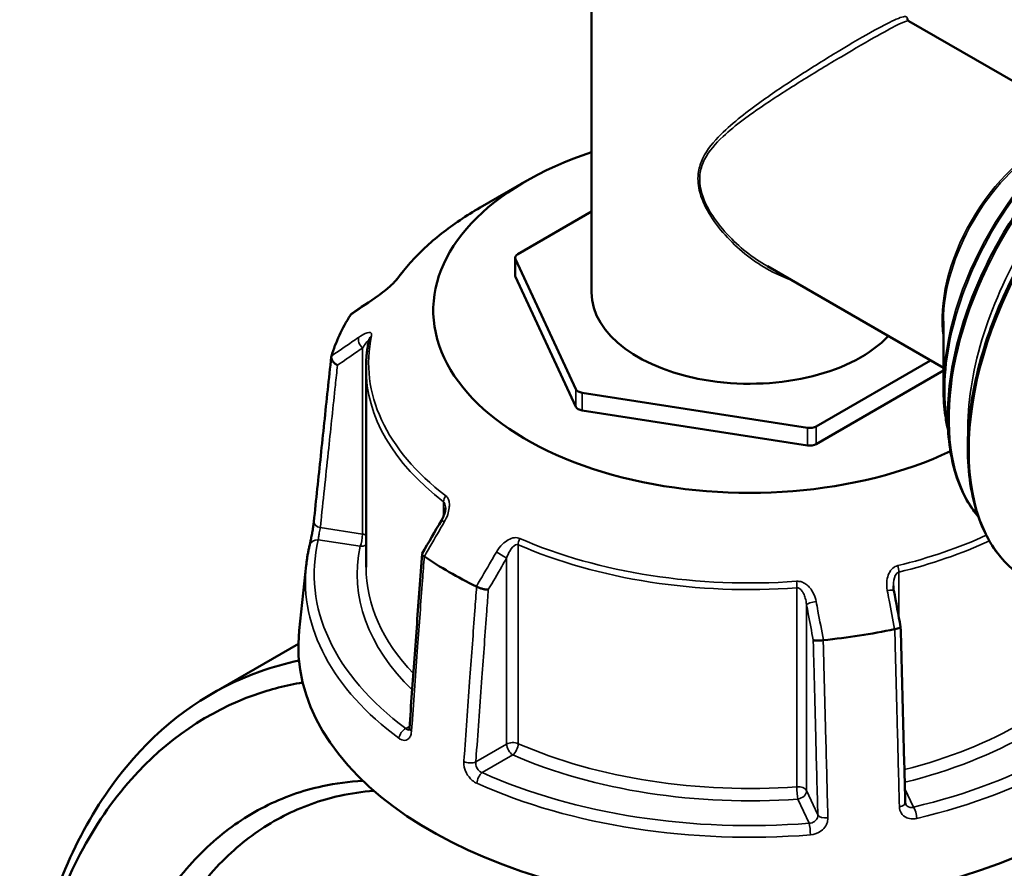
# Model space of a CAD drawing. Header units: millimetres. Extents: x 0 to 926, y 0 to 970.
# Tile 15 of 17: x 652 to 764, y 826 to 922. Entities that reach past the tile are written whole.
import ezdxf

# ---------------------------------------------------------------- set-up
doc = ezdxf.new("R2010")
doc.units = ezdxf.units.MM
doc.layers.add('Visible (ANSI)', color=7, linetype='Continuous', lineweight=50)
doc.layers.add('Visible Narrow (ANSI)', color=7, linetype='Continuous', lineweight=35)

msp = doc.modelspace()

# ---------------------------------------------------------------- linework, layer by layer
at = {"layer": 'Visible (ANSI)'}
for p, q in [((716.986, 927.043), (716.986, 890.702)), ((772.756, 909.895), (752.851, 921.387)), ((709.557, 903.296), (704.39, 900.313)), ((716.986, 899.87), (708.642, 895.053)), ((708.35, 892.645), (708.35, 894.645)), ((708.384, 894.496), (715.213, 879.781)), ((756.756, 882.182), (736.851, 893.675)), ((708.384, 892.495), (715.213, 877.781)), ((756.756, 887.474), (756.756, 879.875)), ((742.372, 875.58), (755.282, 883.033)), ((691.486, 882.158), (691.486, 859.675)), ((742.372, 873.579), (756.756, 881.884)), ((715.92, 879.373), (741.406, 875.43)), ((715.92, 877.372), (741.406, 873.43)), ((684.727, 859.907), (683.934, 852.516)), ((683.839, 851.004), (674.066, 845.362))]:
    msp.add_line(p, q, dxfattribs=at)
for centre, major_axis, ratio, start_param, end_param in [((734.836, 888.702), (-35.749, 0), 0.5773503, 5.2351943, 8.5421933), ((709.35, 894.645), (-1, 0), 0.5773503, 5.4977871, 6.5449847), ((709.35, 892.645), (-1, 0), 0.5773503, 0, 0.2617994), ((734.836, 890.702), (-17.85, 0), 0.5773503, 0, 2.6439056), ((11639.525, -9735.365), (-14681.182, 6105.926), 0.7811665, 5.8147921, 5.8150737), ((734.836, 878.7), (-47.999, 0), 0.5773503, 5.9345816, 6.1081903), ((716.179, 879.931), (-1, 0), 0.5773503, 0.2617994, 1.3089969), ((716.179, 877.93), (-1, 0), 0.5773503, 0.2617994, 1.3089969), ((741.665, 875.988), (-1, 0), 0.5773503, 1.3089969, 2.3561945), ((741.665, 873.987), (-1, 0), 0.5773503, 1.3089969, 2.3561945), ((8684.063, -3784.601), (-8000.893, -13857.955), 0.5773851, 4.7102263, 4.7104977), ((734.836, 878.7), (-47.999, 0), 0.5773503, 0.6985938, 0.8722025), ((-2132.937, -2062.182), (-2409.457, 15580.337), 0.2116443, 4.8677793, 4.8680463), ((734.836, 878.7), (-47.999, 0), 0.5773503, 1.7457914, 1.9194001), ((734.836, 850.694), (51, 0), 0.5773503, 3.0796893, 6.1619813)]:
    msp.add_ellipse(centre, major_axis=major_axis, ratio=ratio, start_param=start_param, end_param=end_param, dxfattribs=at)
for points, knots in [([(752.851, 921.387), (752.828, 921.4), (752.804, 921.418), (752.761, 921.46), (752.742, 921.485), (752.714, 921.532), (752.704, 921.554), (752.692, 921.592), (752.689, 921.607), (752.686, 921.628), (752.686, 921.634), (752.686, 921.635)], [9.36003449, 9.36003449, 9.36003449, 9.36003449, 9.40371933, 9.40371933, 9.44740416, 9.44740416, 9.49108899, 9.49108899, 9.53477383, 9.53477383, 9.57845866, 9.57845866, 9.57845866, 9.57845866]), ([(760.694, 865.379), (760.284, 865.863), (759.908, 866.39), (758.547, 868.654), (757.852, 870.705), (757.149, 875.347), (757.155, 877.947), (757.875, 883.409), (758.589, 886.272), (760.65, 891.968), (761.995, 894.801), (765.18, 900.152), (767.019, 902.671), (771.008, 907.146), (773.159, 909.1), (777.562, 912.246), (779.815, 913.435), (784.197, 914.914), (786.328, 915.206), (788.626, 914.989), (788.954, 914.944), (789.277, 914.886)], [4.1310169, 4.1310169, 4.1310169, 4.1310169, 4.236488, 4.236488, 4.5530946, 4.5530946, 4.8754862, 4.8754862, 5.1982962, 5.1982962, 5.5206165, 5.5206165, 5.842752, 5.842752, 6.1651307, 6.1651307, 6.4879962, 6.4879962, 6.8100287, 6.8100287, 6.8645574, 6.8645574, 6.8645574, 6.8645574]), ([(766.283, 858.207), (764.576, 859.192), (763.139, 860.641), (760.93, 864.325), (760.171, 866.574), (759.407, 871.662), (759.416, 874.51), (760.209, 880.494), (760.994, 883.63), (763.255, 889.87), (764.73, 892.972), (768.221, 898.835), (770.236, 901.594), (774.607, 906.495), (776.963, 908.635), (781.785, 912.078), (784.251, 913.38), (789.046, 914.999), (791.376, 915.318), (795.251, 914.954), (796.859, 914.454), (798.283, 913.632)], [3.9269908, 3.9269908, 3.9269908, 3.9269908, 4.2373696, 4.2373696, 4.5543041, 4.5543041, 4.8764985, 4.8764985, 5.1990605, 5.1990605, 5.5211753, 5.5211753, 5.8431225, 5.8431225, 6.1652919, 6.1652919, 6.4879063, 6.4879063, 6.8097681, 6.8097681, 7.0685835, 7.0685835, 7.0685835, 7.0685835]), ([(704.39, 900.313), (703.601, 899.857), (702.841, 899.383), (701.384, 898.402), (700.688, 897.894), (699.362, 896.846), (698.732, 896.307), (697.545, 895.199), (696.987, 894.63), (695.945, 893.466), (695.462, 892.871), (695.018, 892.265)], [3.14159265, 3.14159265, 3.14159265, 3.14159265, 3.21871647, 3.21871647, 3.29584029, 3.29584029, 3.37296411, 3.37296411, 3.45008793, 3.45008793, 3.52721175, 3.52721175, 3.52721175, 3.52721175]), ([(695.018, 892.265), (695, 892.24), (694.975, 892.208), (694.907, 892.125), (694.86, 892.071), (694.74, 891.94), (694.664, 891.861), (694.475, 891.673), (694.358, 891.562), (694.082, 891.311), (693.92, 891.171), (693.599, 890.907), (693.439, 890.781), (693.152, 890.566), (693.023, 890.473), (692.899, 890.388)], [0, 0, 0, 0, 0.02448736, 0.02448736, 0.05566303, 0.05566303, 0.09536839, 0.09536839, 0.14762195, 0.14762195, 0.21670515, 0.21670515, 0.28578835, 0.28578835, 0.345416, 0.345416, 0.345416, 0.345416]), ([(691.833, 885.388), (691.786, 885.174), (691.745, 884.96), (691.671, 884.531), (691.639, 884.316), (691.583, 883.885), (691.56, 883.669), (691.523, 883.238), (691.509, 883.022), (691.49, 882.59), (691.486, 882.374), (691.486, 882.158)], [3.80317111, 3.80317111, 3.80317111, 3.80317111, 3.82793505, 3.82793505, 3.85269899, 3.85269899, 3.87746293, 3.87746293, 3.90222688, 3.90222688, 3.92699082, 3.92699082, 3.92699082, 3.92699082]), ([(685.583, 864.795), (685.714, 866.038), (685.845, 867.281), (686.108, 869.767), (686.239, 871.01), (686.502, 873.496), (686.633, 874.739), (686.895, 877.224), (687.026, 878.467), (687.289, 880.953), (687.42, 882.196), (687.551, 883.439)], [1.2046153, 1.2046153, 1.2046153, 1.2046153, 1.6705304, 1.6705304, 2.1364455, 2.1364455, 2.6023606, 2.6023606, 3.0682757, 3.0682757, 3.5341908, 3.5341908, 3.5341908, 3.5341908]), ([(688.257, 882.49), (688.255, 882.491), (688.254, 882.492), (688.138, 882.556), (688.031, 882.631), (687.84, 882.798), (687.759, 882.889), (687.632, 883.077), (687.587, 883.172), (687.544, 883.352), (687.543, 883.436), (687.565, 883.51)], [-0.15371258, -0.15371258, -0.15371258, -0.15371258, -0.15323742, -0.15323742, -0.11409173, -0.11409173, -0.07545617, -0.07545617, -0.03695795, -0.03695795, 0, 0, 0, 0]), ([(757.282, 875.165), (757.16, 875.668), (757.06, 876.187), (756.831, 877.724), (756.756, 878.779), (756.756, 879.875)], [4.47159877, 4.47159877, 4.47159877, 4.47159877, 4.55530935, 4.55530935, 4.71238898, 4.71238898, 4.71238898, 4.71238898]), ([(700.46, 866.37), (700.46, 866.296), (700.454, 866.212), (700.429, 866.034), (700.409, 865.94), (700.358, 865.746), (700.327, 865.647), (700.253, 865.447), (700.211, 865.347), (700.117, 865.149), (700.065, 865.05), (700.009, 864.954)], [0.13801183, 0.13801183, 0.13801183, 0.13801183, 0.17949263, 0.17949263, 0.22097343, 0.22097343, 0.26245423, 0.26245423, 0.30393503, 0.30393503, 0.34541583, 0.34541583, 0.34541583, 0.34541583]), ([(685.119, 862.17), (685.142, 862.267), (685.17, 862.388), (685.232, 862.676), (685.267, 862.846), (685.338, 863.209), (685.374, 863.403), (685.442, 863.792), (685.474, 863.986), (685.529, 864.354), (685.553, 864.527), (685.575, 864.722), (685.579, 864.759), (685.583, 864.795)], [0, 0, 0, 0, 0.05596137, 0.05596137, 0.11691794, 0.11691794, 0.17857848, 0.17857848, 0.2397459, 0.2397459, 0.2998994, 0.2998994, 0.31481354, 0.31481354, 0.31481354, 0.31481354]), ([(684.727, 859.907), (684.743, 860.058), (684.762, 860.21), (684.802, 860.512), (684.824, 860.664), (684.873, 860.966), (684.899, 861.117), (684.955, 861.418), (684.985, 861.569), (685.049, 861.87), (685.083, 862.02), (685.119, 862.17)], [2.418097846, 2.418097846, 2.418097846, 2.418097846, 2.433220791, 2.433220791, 2.448343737, 2.448343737, 2.463466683, 2.463466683, 2.478589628, 2.478589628, 2.493712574, 2.493712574, 2.493712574, 2.493712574]), ([(697.823, 861.16), (697.727, 859.848), (697.631, 858.536), (697.44, 855.911), (697.345, 854.598), (697.153, 851.973), (697.058, 850.661), (696.867, 848.036), (696.771, 846.724), (696.58, 844.099), (696.484, 842.786), (696.389, 841.474)], [0.5787429, 0.5787429, 0.5787429, 0.5787429, 1.0424553, 1.0424553, 1.5061677, 1.5061677, 1.96988, 1.96988, 2.4335924, 2.4335924, 2.8973048, 2.8973048, 2.8973048, 2.8973048]), ([(698.064, 860.888), (697.985, 860.938), (697.923, 860.987), (697.839, 861.081), (697.82, 861.125), (697.824, 861.174), (697.828, 861.185), (697.834, 861.196)], [-0.153594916, -0.153594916, -0.153594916, -0.153594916, -0.116550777, -0.116550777, -0.077962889, -0.077962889, -0.064730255, -0.064730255, -0.064730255, -0.064730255]), ([(705.31, 857.122), (705.309, 857.122), (705.308, 857.122), (705.223, 857.119), (705.123, 857.125), (704.904, 857.156), (704.785, 857.18), (704.541, 857.244), (704.418, 857.283), (704.186, 857.372), (704.079, 857.419), (703.985, 857.469)], [-0.15371258, -0.15371258, -0.15371258, -0.15371258, -0.15323729, -0.15323729, -0.11409168, -0.11409168, -0.07545593, -0.07545593, -0.03695789, -0.03695789, 0, 0, 0, 0]), ([(751.148, 857.013), (751.142, 857.049), (751.136, 857.084), (751.125, 857.155), (751.12, 857.191), (751.112, 857.262), (751.108, 857.297), (751.103, 857.368), (751.101, 857.403), (751.098, 857.473), (751.098, 857.508), (751.098, 857.542)], [0, 0, 0, 0, 0.014604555, 0.014604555, 0.02920911, 0.02920911, 0.043813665, 0.043813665, 0.05841822, 0.05841822, 0.073022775, 0.073022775, 0.073022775, 0.073022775]), ([(751.92, 852.925), (751.922, 852.914), (751.92, 852.903), (751.899, 852.866), (751.862, 852.839), (751.745, 852.782), (751.667, 852.754), (751.478, 852.703), (751.372, 852.679), (751.256, 852.659)], [-0.13081301, -0.13081301, -0.13081301, -0.13081301, -0.11409174, -0.11409174, -0.0754562, -0.0754562, -0.03695796, -0.03695796, 0, 0, 0, 0]), ([(752.442, 833.065), (752.407, 834.389), (752.373, 835.712), (752.303, 838.359), (752.268, 839.683), (752.199, 842.33), (752.164, 843.653), (752.095, 846.3), (752.06, 847.624), (751.99, 850.271), (751.956, 851.595), (751.921, 852.918)], [1.2046153, 1.2046153, 1.2046153, 1.2046153, 1.665167, 1.665167, 2.1257187, 2.1257187, 2.5862704, 2.5862704, 3.0468221, 3.0468221, 3.5073737, 3.5073737, 3.5073737, 3.5073737]), ([(743.167, 851.408), (743.046, 851.391), (742.923, 851.379), (742.68, 851.364), (742.564, 851.362), (742.355, 851.368), (742.266, 851.376), (742.122, 851.401), (742.069, 851.419), (742.037, 851.44), (742.037, 851.44), (742.037, 851.44)], [-0.15359504, -0.15359504, -0.15359504, -0.15359504, -0.11655084, -0.11655084, -0.07796278, -0.07796278, -0.03923704, -0.03923704, 0, 0, 0.00047627, 0.00047627, 0.00047627, 0.00047627]), ([(683.911, 849.103), (682.415, 848.794), (680.951, 848.387), (674.095, 845.956), (669.225, 842.608), (660.708, 832.945), (657.262, 826.341), (653.34, 812.529), (652.411, 805.698), (652.34, 798.502), (652.337, 798.198), (652.336, 797.893), (652.336, 797.588)], [0.5763125, 0.5763125, 0.5763125, 0.5763125, 0.6651714, 0.6651714, 1.0038012, 1.0038012, 1.3800534, 1.3800534, 1.6824415, 1.6824415, 1.6824415, 1.6952157, 1.6952157, 1.6952157, 1.6952157]), ([(695.503, 709.988), (691.204, 712.939), (687.016, 716.514), (678.6, 725.227), (674.436, 730.507), (667.225, 741.67), (664.127, 747.499), (660.003, 757.111), (658.649, 760.748), (656.317, 768.093), (655.34, 771.801), (653.785, 779.203), (653.207, 782.897), (652.465, 790.186), (652.3, 793.782), (652.343, 797.287), (652.429, 804.298), (653.353, 810.945), (657.213, 824.373), (660.589, 830.781), (668.906, 840.145), (673.653, 843.382), (680.681, 845.85), (682.48, 846.311), (684.326, 846.622)], [-3.058948, -3.058948, -3.058948, -3.058948, -2.8170809, -2.8170809, -2.5442478, -2.5442478, -2.2872179, -2.2872179, -2.1360238, -2.1360238, -1.9848297, -1.9848297, -1.8336356, -1.8336356, -1.6824415, -1.6824415, -1.6824415, -1.3800534, -1.3800534, -1.0038012, -1.0038012, -0.6651714, -0.6651714, -0.5536647, -0.5536647, -0.5536647, -0.5536647]), ([(696.389, 841.474), (696.385, 841.426), (696.379, 841.385), (696.365, 841.318), (696.357, 841.293), (696.345, 841.261), (696.34, 841.253), (696.34, 841.253)], [0, 0, 0, 0, 0.031458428, 0.031458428, 0.062916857, 0.062916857, 0.093079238, 0.093079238, 0.093079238, 0.093079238]), ([(691.133, 835.516), (689.581, 835.433), (688.059, 835.231), (684.292, 834.414), (682.102, 833.637), (677.968, 831.539), (676.025, 830.218), (672.333, 826.978), (670.603, 825.026), (667.533, 820.614), (666.194, 818.155), (663.14, 810.878), (661.851, 805.637), (661.263, 799.99), (660.675, 794.344), (660.786, 788.294), (662.533, 774.922), (664.416, 767.555), (669.962, 753.05), (673.7, 745.94), (682.558, 733.173), (687.693, 727.544), (695.723, 721.01), (698.363, 719.179), (701.034, 717.637)], [-2.6650431, -2.6650431, -2.6650431, -2.6650431, -2.5572653, -2.5572653, -2.3912054, -2.3912054, -2.2251455, -2.2251455, -2.0491953, -2.0491953, -1.873245, -1.873245, -1.5707963, -1.5707963, -1.5707963, -1.2683476, -1.2683476, -0.9164471, -0.9164471, -0.5487543, -0.5487543, -0.1756084, -0.1756084, 0, 0, 0, 0]), ([(702.627, 720.177), (700.051, 721.665), (697.504, 723.43), (689.755, 729.729), (684.797, 735.153), (676.232, 747.464), (672.61, 754.325), (667.221, 768.341), (665.382, 775.467), (663.655, 788.423), (663.528, 794.292), (664.08, 799.776), (664.633, 805.261), (665.864, 810.359), (668.802, 817.446), (670.093, 819.844), (673.058, 824.147), (674.731, 826.053), (678.305, 829.221), (680.188, 830.513), (684.196, 832.569), (686.322, 833.333), (689.79, 834.097), (691.07, 834.285), (692.373, 834.384)], [0, 0, 0, 0, 0.1756084, 0.1756084, 0.5487543, 0.5487543, 0.9164471, 0.9164471, 1.2683476, 1.2683476, 1.5707963, 1.5707963, 1.5707963, 1.873245, 1.873245, 2.0491953, 2.0491953, 2.2251455, 2.2251455, 2.3912054, 2.3912054, 2.5572653, 2.5572653, 2.6509159, 2.6509159, 2.6509159, 2.6509159]), ([(752.48, 832.889), (752.476, 832.898), (752.472, 832.907), (752.465, 832.927), (752.462, 832.938), (752.456, 832.96), (752.453, 832.971), (752.448, 832.996), (752.446, 833.009), (752.444, 833.036), (752.443, 833.05), (752.442, 833.065)], [0.24445822, 0.24445822, 0.24445822, 0.24445822, 0.258529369, 0.258529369, 0.272600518, 0.272600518, 0.286671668, 0.286671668, 0.300742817, 0.300742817, 0.314813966, 0.314813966, 0.314813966, 0.314813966])]:
    msp.add_open_spline(points, degree=3, knots=knots, dxfattribs=at)
for points in [[(689.733, 888.179), (689.759, 888.219), (689.793, 888.253), (689.834, 888.282)], [(689.733, 888.179), (689.73, 888.175), (689.727, 888.171), (689.724, 888.166)], [(687.57, 883.525), (687.568, 883.52), (687.567, 883.515), (687.565, 883.51)], [(698.064, 860.888), (698.07, 860.884), (698.075, 860.881), (698.081, 860.877)], [(703.966, 857.479), (703.972, 857.476), (703.979, 857.473), (703.985, 857.469)], [(751.232, 852.654), (751.24, 852.656), (751.248, 852.658), (751.256, 852.659)], [(743.167, 851.408), (743.176, 851.409), (743.184, 851.41), (743.193, 851.411)]]:
    msp.add_open_spline(points, degree=3, dxfattribs=at)
at = {"layer": 'Visible Narrow (ANSI)'}
for p, q in [((708.384, 892.495), (708.384, 894.496)), ((691.084, 884.433), (691.084, 863.395)), ((715.213, 879.781), (715.213, 877.781)), ((715.92, 877.372), (715.92, 879.373)), ((741.406, 875.43), (741.406, 873.43)), ((742.372, 873.579), (742.372, 875.58)), ((700.258, 867.062), (700.258, 865.464)), ((691.084, 863.395), (686.319, 864.133)), ((686.092, 862.754), (690.825, 862.021)), ((708.69, 839.712), (708.69, 862.194)), ((707.38, 860.697), (707.38, 839.66)), ((751.708, 854.047), (751.708, 859.103)), ((740.19, 857.321), (740.19, 834.839)), ((741.279, 834.415), (741.279, 855.453)), ((696.401, 841.649), (695.995, 841.415)), ((707.38, 839.66), (703.891, 837.645)), ((704.622, 836.434), (708.087, 838.435)), ((742.556, 831.664), (741.279, 834.415)), ((753.366, 832.539), (752.401, 834.618)), ((740.313, 833.449), (741.582, 830.716))]:
    msp.add_line(p, q, dxfattribs=at)
for centre, major_axis, ratio, start_param, end_param in [((782.283, 885.92), (-16, -27.713), 0.5773503, 3.1415927, 6.2831853), ((778.04, 888.369), (-14.604, -25.294), 0.5773503, 3.3549144, 6.0698636), ((775.005, 890.122), (12.8, 22.17), 0.5773503, 0.5876518, 2.5539409), ((774.755, 890.266), (-12.727, -22.043), 0.5773503, 3.9269908, 5.4977871), ((780.161, 887.144), (-14.604, -25.294), 0.5773503, 3.8826729, 5.542105), ((767.923, 894.21), (-8, -13.856), 0.5773503, 3.7659182, 5.6588598), ((768.173, 894.066), (8.073, 13.983), 0.5773503, 0.7853982, 2.3561945), ((734.836, 882.735), (43.057, 0), 0.5773503, 2.3561945, 2.7418136), ((695.825, 891.674), (-0.807, 0.591), 0.7521134, 6.0009627, 6.2831853), ((693.465, 889.564), (-0.566, 0.824), 0.557115, 0, 0.2527202), ((691.343, 884.991), (-0.566, 0.824), 0.557115, 0.3842372, 1.889275), ((734.836, 882.735), (-43.057, 0), 0.5773503, 6.1593656, 6.9306038), ((692.81, 885.177), (-0.978, 0.211), 0.8102456, 5.6707033, 6.2831853), ((734.836, 882.158), (-43.35, 0), 0.5773503, 0, 0.6474185), ((701.056, 867.411), (0.607, 0.795), 0.6512731, 1.6499882, 2.4353864), ((700.875, 864.453), (-0.865, 0.501), 0.0017704, 5.3936283, 6.2831853), ((686.578, 864.69), (-0.994, 0.105), 0.5936203, 0, 1.3706163), ((734.836, 858.859), (-49.209, 0), 0.5773503, 6.1456672, 6.9443022), ((686.092, 861.937), (-0.972, 0.233), 0.8087883, 4.9038811, 6.2831853), ((690.825, 862.838), (-0.153, -0.988), 0.2113249, 0.6319143, 2.2027106), ((690.825, 862.838), (-1, 0), 0.5773503, 3.990955, 4.4505896), ((709.293, 862.655), (-0.4, -0.916), 0.492453, 4.6522942, 5.4376924), ((734.836, 882.735), (-43.057, 0), 0.5773503, 0.9233778, 1.694616), ((734.836, 882.735), (-43.057, 0), 0.5773503, 1.9705754, 2.2416058), ((734.836, 882.158), (43.35, 0), 0.5773503, 5.112168, 5.3880799), ((734.836, 858.859), (-44.35, 0), 0.5773503, 6.1593656, 6.8190563), ((690.825, 862.838), (0.978, -0.211), 0.8102456, 4.8853051, 5.6135457), ((734.836, 882.158), (43.35, 0), 0.5773503, 4.0649705, 4.8362087), ((706.673, 861.105), (-0.865, 0.501), 0.0017704, 3.7570734, 5.2621112), ((734.836, 858.114), (-50.205, 0), 0.5773503, 6.221282, 6.9443022), ((734.836, 859.675), (-43.35, 0), 0.5773503, 0, 0.5021301), ((751.319, 859.635), (0.237, -0.972), 0.3177926, 0.9161026, 1.7015008), ((740.066, 857.894), (-0.072, 0.997), 0.1008402, 4.0932818, 4.8786799), ((750.166, 856.828), (0.983, 0.186), 0.1515234, 0, 1.2895813), ((742.245, 855.602), (-0.983, -0.186), 0.1515234, 4.562691, 6.0677288), ((734.836, 859.675), (-43.35, 0), 0.5773503, 1.9865673, 2.7418136), ((734.836, 858.859), (44.35, 0), 0.5773503, 5.1191525, 5.8834062), ((734.836, 858.859), (49.209, 0), 0.5773503, 5.0984697, 5.8971046), ((734.836, 858.114), (50.205, 0), 0.5773503, 5.0984697, 5.8971046), ((697.386, 841.401), (-0.997, 0.073), 0.524643, 0, 0.7421181), ((695.995, 840.598), (0.596, 0.803), 0.6444664, 0.8557592, 2.339289), ((708.087, 839.251), (-1, 0), 0.5773503, 4.0649705, 5.4977871), ((708.087, 839.251), (0.5, -0.866), 0.5773503, 3.9269908, 5.4977871), ((708.087, 839.251), (0.4, 0.916), 0.492453, 3.866896, 5.4376924), ((734.836, 859.675), (-43.35, 0), 0.5773503, 0.9233778, 1.694616), ((734.836, 858.859), (44.35, 0), 0.5773503, 4.0649705, 4.8362087), ((703.184, 838.054), (0.997, -0.073), 0.524643, 4.0504992, 5.5379013), ((704.622, 835.618), (-0.41, -0.912), 0.5013279, 3.8721145, 5.3556444), ((734.836, 858.859), (-49.209, 0), 0.5773503, 0.9096795, 1.7083144), ((734.836, 858.114), (50.205, 0), 0.5773503, 4.0512721, 4.8499071), ((740.313, 834.266), (1, 0), 0.5773503, 0.2617994, 1.694616), ((740.313, 834.266), (0.072, -0.997), 0.1008402, 4.0932818, 5.6640781), ((740.313, 834.266), (0.907, 0.421), 0.7886751, 4.3615096, 5.9323059), ((751.443, 833.039), (1, 0.026), 0.5061606, 5.0433355, 6.2831853), ((743.522, 831.813), (-1, -0.026), 0.5061606, 0.2475523, 1.7349544), ((753.366, 831.723), (0.228, -0.974), 0.3074604, 1.0061095, 2.4896394), ((741.582, 829.9), (-0.08, 0.997), 0.1119295, 4.1796972, 5.663227)]:
    msp.add_ellipse(centre, major_axis=major_axis, ratio=ratio, start_param=start_param, end_param=end_param, dxfattribs=at)
for points, knots in [([(752.685, 921.638), (752.685, 921.724), (752.666, 921.788), (752.484, 921.969), (752.114, 921.899), (750.834, 921.349), (750.011, 920.929), (747.813, 919.714), (746.397, 918.89), (743.425, 917.092), (741.892, 916.138), (738.935, 914.224), (737.506, 913.266), (735.365, 911.733), (734.596, 911.16), (733.059, 909.934), (732.298, 909.281), (730.78, 907.769), (730.049, 906.896), (729.332, 905.423), (729.159, 904.913), (728.965, 903.704), (728.998, 902.988), (729.367, 901.379), (729.765, 900.493), (730.774, 898.794), (731.392, 897.981), (733.448, 895.686), (735.071, 894.375), (737.678, 892.881), (738.581, 892.463), (739.498, 892.147)], [-9.5784587, -9.5784587, -9.5784587, -9.5784587, -9.3853181, -9.3853181, -8.783113, -8.783113, -8.2745459, -8.2745459, -7.721308, -7.721308, -7.2005067, -7.2005067, -6.695816, -6.695816, -6.3960486, -6.3960486, -6.0632765, -6.0632765, -5.6584595, -5.6584595, -5.4632313, -5.4632313, -5.2195529, -5.2195529, -4.9151438, -4.9151438, -4.6008479, -4.6008479, -3.9603997, -3.9603997, -3.6395192, -3.6395192, -3.6395192, -3.6395192]), ([(736.851, 893.675), (735.192, 894.631), (733.64, 895.867), (731.622, 898.044), (730.994, 898.842), (729.968, 900.504), (729.564, 901.37), (729.189, 902.937), (729.155, 903.632), (729.352, 904.801), (729.528, 905.292), (730.258, 906.709), (731.001, 907.544), (732.542, 908.99), (733.313, 909.614), (734.872, 910.787), (735.65, 911.336), (737.815, 912.807), (739.258, 913.729), (742.237, 915.582), (743.777, 916.512), (746.754, 918.278), (748.167, 919.098), (750.348, 920.326), (751.158, 920.762), (752.376, 921.35), (752.723, 921.461), (752.851, 921.387)], [3.9918819, 3.9918819, 3.9918819, 3.9918819, 4.6008479, 4.6008479, 4.9151438, 4.9151438, 5.2195529, 5.2195529, 5.4632313, 5.4632313, 5.6584595, 5.6584595, 6.0632765, 6.0632765, 6.3960486, 6.3960486, 6.695816, 6.695816, 7.2005067, 7.2005067, 7.721308, 7.721308, 8.2745459, 8.2745459, 8.783113, 8.783113, 9.3600345, 9.3600345, 9.3600345, 9.3600345]), ([(692.802, 890.283), (693.017, 890.43), (693.243, 890.597), (693.666, 890.93), (693.86, 891.091), (694.181, 891.373), (694.31, 891.49), (694.57, 891.737), (694.7, 891.867), (694.906, 892.086), (694.987, 892.177), (695.101, 892.314), (695.14, 892.364), (695.174, 892.41)], [-0.345416, -0.345416, -0.345416, -0.345416, -0.25131567, -0.25131567, -0.17440412, -0.17440412, -0.12292214, -0.12292214, -0.06721438, -0.06721438, -0.02585168, -0.02585168, 0, 0, 0, 0]), ([(689.724, 888.166), (690.498, 888.698), (691.272, 889.231), (692.046, 889.763), (692.298, 889.936), (692.55, 890.109), (692.802, 890.283)], [-1.97914638, -1.97914638, -1.97914638, -1.97914638, -1.63999425, -1.63999425, -1.63999425, -1.52956, -1.52956, -1.52956, -1.52956]), ([(692.108, 885.805), (692.135, 885.927), (692.127, 886.021), (691.996, 886.252), (691.719, 886.209), (691.17, 885.97), (690.914, 885.82), (690.646, 885.636)], [-0.34541683, -0.34541683, -0.34541683, -0.34541683, -0.28278882, -0.28278882, -0.11734182, -0.11734182, 0, 0, 0, 0]), ([(690.646, 885.636), (690.394, 885.464), (690.142, 885.291), (689.89, 885.118), (689.117, 884.587), (688.343, 884.056), (687.57, 883.525)], [-2.74525, -2.74525, -2.74525, -2.74525, -2.63478434, -2.63478434, -2.63478434, -2.29566362, -2.29566362, -2.29566362, -2.29566362]), ([(691.084, 884.433), (691.218, 884.638), (691.346, 884.825), (691.621, 885.197), (691.76, 885.359), (691.814, 885.344), (691.818, 885.34), (691.821, 885.334)], [0, 0, 0, 0, 0.11734182, 0.11734182, 0.28278882, 0.28278882, 0.30141453, 0.30141453, 0.30141453, 0.30141453]), ([(688.257, 882.49), (688.947, 882.965), (689.638, 883.439), (690.328, 883.913), (690.58, 884.087), (690.832, 884.26), (691.084, 884.433)], [2.33212986, 2.33212986, 2.33212986, 2.33212986, 2.63478434, 2.63478434, 2.63478434, 2.74525, 2.74525, 2.74525, 2.74525]), ([(686.319, 864.133), (686.346, 864.389), (686.373, 864.646), (686.689, 867.644), (686.979, 870.386), (687.268, 873.127), (687.518, 875.493), (687.768, 877.858), (688.097, 880.979), (688.177, 881.735), (688.257, 882.49)], [1.2046153, 1.2046153, 1.2046153, 1.2046153, 1.300862, 1.300862, 2.32853, 2.32853, 2.32853, 3.2152251, 3.2152251, 3.4984336, 3.4984336, 3.4984336, 3.4984336]), ([(700.258, 867.062), (700.284, 867.043), (700.308, 867.017), (700.363, 866.937), (700.39, 866.874), (700.438, 866.705), (700.453, 866.592), (700.46, 866.437), (700.46, 866.404), (700.46, 866.37)], [0, 0, 0, 0, 0.02585168, 0.02585168, 0.06721438, 0.06721438, 0.12305037, 0.12305037, 0.13801183, 0.13801183, 0.13801183, 0.13801183]), ([(700.33, 864.77), (700.488, 865.043), (700.621, 865.331), (700.801, 865.865), (700.859, 866.11), (700.908, 866.514), (700.914, 866.674), (700.892, 866.999), (700.86, 867.162), (700.761, 867.418), (700.705, 867.517), (700.593, 867.654), (700.544, 867.701), (700.492, 867.742)], [-0.34541583, -0.34541583, -0.34541583, -0.34541583, -0.25081718, -0.25081718, -0.17415567, -0.17415567, -0.12305037, -0.12305037, -0.06721438, -0.06721438, -0.02585168, -0.02585168, 0, 0, 0, 0]), ([(686.092, 862.754), (686.093, 862.813), (686.099, 862.884), (686.122, 863.093), (686.146, 863.244), (686.209, 863.605), (686.252, 863.818), (686.3, 864.046), (686.31, 864.091), (686.319, 864.133)], [0, 0, 0, 0, 0.06043739, 0.06043739, 0.15713721, 0.15713721, 0.28284699, 0.28284699, 0.31481354, 0.31481354, 0.31481354, 0.31481354]), ([(698.081, 860.877), (698.646, 861.856), (699.212, 862.835), (699.778, 863.814), (699.962, 864.132), (700.146, 864.451), (700.33, 864.77)], [-1.97914638, -1.97914638, -1.97914638, -1.97914638, -1.63999115, -1.63999115, -1.63999115, -1.52956, -1.52956, -1.52956, -1.52956]), ([(708.867, 862.906), (708.68, 862.988), (708.469, 863.015), (707.776, 862.941), (707.313, 862.652), (706.657, 862.021), (706.418, 861.707), (706.221, 861.368)], [-0.34541645, -0.34541645, -0.34541645, -0.34541645, -0.27620858, -0.27620858, -0.11734182, -0.11734182, 0, 0, 0, 0]), ([(707.38, 860.697), (707.478, 860.979), (707.597, 861.248), (707.923, 861.811), (708.152, 862.088), (708.494, 862.229), (708.598, 862.234), (708.69, 862.194)], [0, 0, 0, 0, 0.11734182, 0.11734182, 0.27620858, 0.27620858, 0.34541645, 0.34541645, 0.34541645, 0.34541645]), ([(696.625, 841.101), (696.645, 841.374), (696.665, 841.646), (696.896, 844.827), (697.108, 847.736), (697.319, 850.645), (697.502, 853.155), (697.684, 855.664), (697.932, 859.079), (697.998, 859.983), (698.064, 860.888)], [-2.8973048, -2.8973048, -2.8973048, -2.8973048, -2.8010582, -2.8010582, -1.7733902, -1.7733902, -1.7733902, -0.8866951, -0.8866951, -0.5671389, -0.5671389, -0.5671389, -0.5671389]), ([(706.221, 861.368), (706.037, 861.05), (705.852, 860.732), (705.667, 860.413), (705.1, 859.435), (704.533, 858.457), (703.966, 857.479)], [-0.97913562, -0.97913562, -0.97913562, -0.97913562, -0.86870447, -0.86870447, -0.86870447, -0.52954924, -0.52954924, -0.52954924, -0.52954924]), ([(705.31, 857.122), (705.816, 857.995), (706.321, 858.868), (706.827, 859.741), (707.011, 860.06), (707.195, 860.378), (707.38, 860.697)], [0.56601548, 0.56601548, 0.56601548, 0.56601548, 0.86870447, 0.86870447, 0.86870447, 0.97913562, 0.97913562, 0.97913562, 0.97913562]), ([(751.594, 859.836), (751.393, 859.787), (751.207, 859.689), (750.651, 859.221), (750.445, 858.696), (750.323, 857.791), (750.34, 857.402), (750.411, 857.022)], [-0.34541684, -0.34541684, -0.34541684, -0.34541684, -0.28109054, -0.28109054, -0.11734182, -0.11734182, 0, 0, 0, 0]), ([(751.097, 857.542), (751.097, 857.656), (751.102, 857.768), (751.145, 858.288), (751.245, 858.686), (751.518, 859.015), (751.61, 859.079), (751.708, 859.103)], [0.07302277, 0.07302277, 0.07302277, 0.07302277, 0.11734182, 0.11734182, 0.28109054, 0.28109054, 0.34541684, 0.34541684, 0.34541684, 0.34541684]), ([(703.985, 857.469), (703.919, 856.565), (703.853, 855.66), (703.604, 852.247), (703.421, 849.737), (703.238, 847.228), (703.025, 844.319), (702.813, 841.411), (702.581, 838.23), (702.561, 837.958), (702.541, 837.686)], [-3.5347812, -3.5347812, -3.5347812, -3.5347812, -3.2152251, -3.2152251, -2.32853, -2.32853, -2.32853, -1.300862, -1.300862, -1.2046153, -1.2046153, -1.2046153, -1.2046153]), ([(703.891, 837.645), (703.911, 837.918), (703.931, 838.19), (704.163, 841.371), (704.375, 844.28), (704.586, 847.188), (704.769, 849.698), (704.952, 852.208), (705.193, 855.519), (705.252, 856.32), (705.31, 857.122)], [1.2046153, 1.2046153, 1.2046153, 1.2046153, 1.300862, 1.300862, 2.32853, 2.32853, 2.32853, 3.2152251, 3.2152251, 3.4984336, 3.4984336, 3.4984336, 3.4984336]), ([(742.364, 855.777), (742.306, 856.081), (742.212, 856.38), (741.97, 856.893), (741.836, 857.114), (741.563, 857.445), (741.44, 857.569), (741.158, 857.792), (740.995, 857.89), (740.69, 858.011), (740.554, 858.046), (740.328, 858.071), (740.24, 858.072), (740.154, 858.066)], [-0.34541603, -0.34541603, -0.34541603, -0.34541603, -0.25141662, -0.25141662, -0.17445287, -0.17445287, -0.12288915, -0.12288915, -0.06721438, -0.06721438, -0.02585168, -0.02585168, 0, 0, 0, 0]), ([(740.19, 857.321), (740.232, 857.324), (740.276, 857.321), (740.387, 857.296), (740.454, 857.265), (740.604, 857.162), (740.684, 857.081), (740.823, 856.896), (740.883, 856.795), (741.018, 856.525), (741.084, 856.347), (741.204, 855.934), (741.25, 855.695), (741.279, 855.453)], [0, 0, 0, 0, 0.02585168, 0.02585168, 0.06721438, 0.06721438, 0.12288915, 0.12288915, 0.17445287, 0.17445287, 0.25141662, 0.25141662, 0.34541603, 0.34541603, 0.34541603, 0.34541603]), ([(750.411, 857.022), (750.478, 856.664), (750.546, 856.307), (750.613, 855.949), (750.819, 854.851), (751.025, 853.753), (751.232, 852.654)], [-2.9717419, -2.9717419, -2.9717419, -2.9717419, -2.86130766, -2.86130766, -2.86130766, -2.52215552, -2.52215552, -2.52215552, -2.52215552]), ([(741.279, 855.453), (741.347, 855.095), (741.414, 854.738), (741.482, 854.38), (741.667, 853.4), (741.852, 852.42), (742.037, 851.44)], [1.52956, 1.52956, 1.52956, 1.52956, 1.64002566, 1.64002566, 1.64002566, 1.94268014, 1.94268014, 1.94268014, 1.94268014]), ([(743.193, 851.411), (742.984, 852.509), (742.776, 853.606), (742.568, 854.704), (742.5, 855.062), (742.432, 855.42), (742.364, 855.777)], [-1.97914638, -1.97914638, -1.97914638, -1.97914638, -1.64002566, -1.64002566, -1.64002566, -1.52956, -1.52956, -1.52956, -1.52956]), ([(751.256, 852.659), (751.28, 851.741), (751.304, 850.822), (751.394, 847.355), (751.461, 844.807), (751.527, 842.259), (751.604, 839.305), (751.681, 836.352), (751.766, 833.122), (751.773, 832.845), (751.78, 832.569)], [-3.5347812, -3.5347812, -3.5347812, -3.5347812, -3.2152251, -3.2152251, -2.32853, -2.32853, -2.32853, -1.300862, -1.300862, -1.2046153, -1.2046153, -1.2046153, -1.2046153]), ([(742.037, 851.44), (742.058, 850.626), (742.079, 849.812), (742.168, 846.45), (742.235, 843.902), (742.302, 841.354), (742.379, 838.4), (742.457, 835.447), (742.542, 832.217), (742.549, 831.941), (742.556, 831.664)], [0.6034865, 0.6034865, 0.6034865, 0.6034865, 0.8866951, 0.8866951, 1.7733902, 1.7733902, 1.7733902, 2.8010582, 2.8010582, 2.8973048, 2.8973048, 2.8973048, 2.8973048]), ([(743.698, 831.319), (743.691, 831.595), (743.684, 831.872), (743.598, 835.102), (743.52, 838.055), (743.442, 841.008), (743.375, 843.556), (743.308, 846.104), (743.216, 849.571), (743.192, 850.489), (743.167, 851.408)], [-2.8973048, -2.8973048, -2.8973048, -2.8973048, -2.8010582, -2.8010582, -1.7733902, -1.7733902, -1.7733902, -0.8866951, -0.8866951, -0.5671389, -0.5671389, -0.5671389, -0.5671389]), ([(695.209, 840.316), (695.256, 840.281), (695.303, 840.25), (695.577, 840.092), (695.806, 840.049), (696.157, 840.142), (696.291, 840.238), (696.474, 840.49), (696.535, 840.627), (696.6, 840.883), (696.617, 840.989), (696.625, 841.101)], [-0.31481112, -0.31481112, -0.31481112, -0.31481112, -0.29222008, -0.29222008, -0.18520991, -0.18520991, -0.1028944, -0.1028944, -0.03957477, -0.03957477, 0, 0, 0, 0]), ([(696.357, 841.295), (696.355, 841.294), (696.352, 841.293), (696.256, 841.267), (696.153, 841.292), (696.035, 841.379), (696.015, 841.396), (695.995, 841.415)], [0.18243851, 0.18243851, 0.18243851, 0.18243851, 0.18520991, 0.18520991, 0.29222008, 0.29222008, 0.31481112, 0.31481112, 0.31481112, 0.31481112]), ([(702.541, 837.686), (702.512, 837.284), (702.618, 836.817), (703.003, 836.078), (703.231, 835.788), (703.656, 835.427), (703.831, 835.315), (704.01, 835.235)], [-0.31481287, -0.31481287, -0.31481287, -0.31481287, -0.1729885, -0.1729885, -0.06653404, -0.06653404, 0, 0, 0, 0]), ([(704.622, 836.434), (704.524, 836.468), (704.43, 836.519), (704.207, 836.688), (704.091, 836.829), (703.904, 837.198), (703.862, 837.436), (703.891, 837.645)], [0, 0, 0, 0, 0.06653404, 0.06653404, 0.1729885, 0.1729885, 0.31481287, 0.31481287, 0.31481287, 0.31481287]), ([(751.78, 832.569), (751.786, 832.319), (751.854, 832.081), (752.121, 831.642), (752.339, 831.454), (752.81, 831.25), (753.041, 831.205), (753.433, 831.207), (753.588, 831.225), (753.741, 831.261)], [-0.31481397, -0.31481397, -0.31481397, -0.31481397, -0.2278058, -0.2278058, -0.12655878, -0.12655878, -0.04867645, -0.04867645, 0, 0, 0, 0]), ([(753.366, 832.539), (753.293, 832.516), (753.22, 832.502), (753.033, 832.492), (752.921, 832.511), (752.693, 832.608), (752.585, 832.704), (752.501, 832.846), (752.49, 832.867), (752.48, 832.889)], [0, 0, 0, 0, 0.04867645, 0.04867645, 0.12655878, 0.12655878, 0.2278058, 0.2278058, 0.24445822, 0.24445822, 0.24445822, 0.24445822]), ([(742.556, 831.664), (742.559, 831.604), (742.555, 831.543), (742.529, 831.386), (742.495, 831.292), (742.383, 831.092), (742.293, 830.991), (742.015, 830.788), (741.8, 830.719), (741.582, 830.716)], [0, 0, 0, 0, 0.03986256, 0.03986256, 0.10364264, 0.10364264, 0.18655676, 0.18655676, 0.31481094, 0.31481094, 0.31481094, 0.31481094]), ([(741.718, 829.401), (742.15, 829.436), (742.579, 829.595), (743.141, 830.012), (743.325, 830.214), (743.559, 830.606), (743.63, 830.788), (743.691, 831.088), (743.701, 831.204), (743.698, 831.319)], [-0.31481094, -0.31481094, -0.31481094, -0.31481094, -0.18655676, -0.18655676, -0.10364264, -0.10364264, -0.03986256, -0.03986256, 0, 0, 0, 0])]:
    msp.add_open_spline(points, degree=3, knots=knots, dxfattribs=at)

doc.saveas('drawing.dxf')
